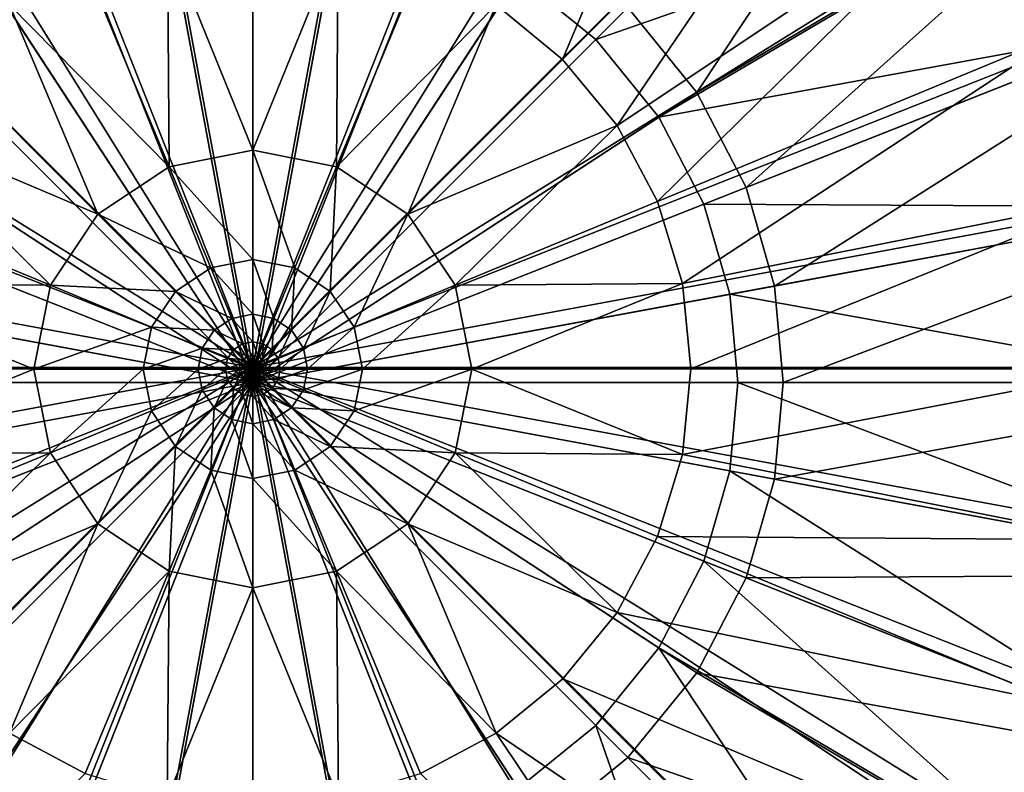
# Model space of a CAD drawing. Header units: metres. Extents: x -904 to 0, y -908 to 0.
# Tile 16 of 136: x -465 to -410, y -792 to -750. Entities that reach past the tile are written whole.
import ezdxf

# ---------------------------------------------------------------- set-up
doc = ezdxf.new("R2010")
doc.units = ezdxf.units.M

msp = doc.modelspace()

# ---------------------------------------------------------------- linework, layer by layer
at = {"layer": 'top0123416'}
for points in [[(-410.282898, -728.308838, 111.452499), (-431.034943, -749.060913, 115.948647), (-427.183472, -753.802185, 115.948647)], [(-401.88205, -738.899902, 111.452499), (-410.282898, -728.308838, 111.452499), (-427.183472, -753.802185, 115.948647)], [(-413.81839, -731.84436, 109.382034), (-432.826294, -750.852295, 113.182106), (-437.162506, -747.329834, 113.182106)], [(-413.81839, -731.84436, 109.382034), (-406.130859, -741.535583, 109.382034), (-432.826294, -750.852295, 113.182106)], [(-401.88205, -738.899902, 111.452499), (-427.183472, -753.802185, 115.948647), (-424.431946, -759.113342, 115.948647)], [(-397.144501, -748.311035, 111.452507), (-401.88205, -738.899902, 111.452499), (-424.431946, -759.113342, 115.948647)], [(-452.002167, -740.375977, 115.948647), (-457.397736, -740.871033, 115.948647), (-452.002167, -770.028137, 117.452507)], [(-446.606567, -740.871033, 115.948647), (-452.002167, -740.375977, 115.948647), (-452.002167, -770.028137, 117.452507)], [(-457.397736, -740.871033, 115.948647), (-462.916931, -742.457947, 115.948647), (-452.002167, -770.028137, 117.452507)], [(-441.087372, -742.457947, 115.948647), (-446.606567, -740.871033, 115.948647), (-452.002167, -770.028137, 117.452507)], [(-406.130859, -741.535583, 109.382034), (-429.303864, -755.188477, 113.182106), (-432.826294, -750.852295, 113.182106)], [(-406.130859, -741.535583, 109.382034), (-401.793427, -750.151428, 109.382034), (-429.303864, -755.188477, 113.182106)], [(-462.916931, -742.457947, 115.948647), (-468.228088, -745.209412, 115.948647), (-452.002167, -770.028137, 117.452507)], [(-435.776215, -745.209412, 115.948647), (-441.087372, -742.457947, 115.948647), (-452.002167, -770.028137, 117.452507)], [(-456.936768, -743.362122, 113.182106), (-452.002167, -742.909363, 113.182106), (-452.002167, -770.028137, 114.452507)], [(-452.002167, -742.909363, 113.182106), (-447.067535, -743.362122, 113.182106), (-452.002167, -770.028137, 114.452507)], [(-461.984436, -744.813416, 113.182106), (-456.936768, -743.362122, 113.182106), (-452.002167, -770.028137, 114.452507)], [(-447.067535, -743.362122, 113.182106), (-442.019897, -744.813416, 113.182106), (-452.002167, -770.028137, 114.452507)], [(-468.228088, -745.209412, 115.948647), (-472.96936, -749.060913, 115.948647), (-452.002167, -770.028137, 117.452507)], [(-466.841797, -747.329834, 113.182106), (-461.984436, -744.813416, 113.182106), (-452.002167, -770.028137, 114.452507)], [(-442.019897, -744.813416, 113.182106), (-437.162506, -747.329834, 113.182106), (-452.002167, -770.028137, 114.452507)], [(-431.034943, -749.060913, 115.948647), (-435.776215, -745.209412, 115.948647), (-452.002167, -770.028137, 117.452507)], [(-471.178009, -750.852295, 113.182106), (-466.841797, -747.329834, 113.182106), (-452.002167, -770.028137, 114.452507)], [(-437.162506, -747.329834, 113.182106), (-432.826294, -750.852295, 113.182106), (-452.002167, -770.028137, 114.452507)], [(-397.144501, -748.311035, 111.452507), (-424.431946, -759.113342, 115.948647), (-422.845062, -764.632568, 115.948647)], [(-393.987244, -759.291992, 111.452507), (-397.144501, -748.311035, 111.452507), (-422.845062, -764.632568, 115.948647)], [(-472.96936, -749.060913, 115.948647), (-476.820862, -753.802185, 115.948647), (-452.002167, -770.028137, 117.452507)], [(-427.183472, -753.802185, 115.948647), (-431.034943, -749.060913, 115.948647), (-452.002167, -770.028137, 117.452507)], [(-401.793427, -750.151428, 109.382034), (-426.787445, -760.045837, 113.182106), (-429.303864, -755.188477, 113.182106)], [(-401.793427, -750.151428, 109.382034), (-398.903717, -760.201782, 109.382042), (-426.787445, -760.045837, 113.182106)], [(-474.700439, -755.188477, 113.182106), (-471.178009, -750.852295, 113.182106), (-452.002167, -770.028137, 114.452507)], [(-432.826294, -750.852295, 113.182106), (-429.303864, -755.188477, 113.182106), (-452.002167, -770.028137, 114.452507)], [(-476.820862, -753.802185, 115.948647), (-479.572357, -759.113342, 115.948647), (-452.002167, -770.028137, 117.452507)], [(-424.431946, -759.113342, 115.948647), (-427.183472, -753.802185, 115.948647), (-452.002167, -770.028137, 117.452507)], [(-477.216858, -760.045837, 113.182106), (-474.700439, -755.188477, 113.182106), (-452.002167, -770.028137, 114.452507)], [(-429.303864, -755.188477, 113.182106), (-426.787445, -760.045837, 113.182106), (-452.002167, -770.028137, 114.452507)], [(-479.572357, -759.113342, 115.948647), (-481.159241, -764.632568, 115.948647), (-452.002167, -770.028137, 117.452507)], [(-422.845062, -764.632568, 115.948647), (-424.431946, -759.113342, 115.948647), (-452.002167, -770.028137, 117.452507)], [(-393.987244, -759.291992, 111.452507), (-422.845062, -764.632568, 115.948647), (-422.350037, -770.028137, 115.948647)], [(-393.002197, -770.028137, 111.452507), (-393.987244, -759.291992, 111.452507), (-422.350037, -770.028137, 115.948647)], [(-478.668182, -765.093506, 113.182106), (-477.216858, -760.045837, 113.182106), (-452.002167, -770.028137, 114.452507)], [(-426.787445, -760.045837, 113.182106), (-425.336121, -765.093506, 113.182106), (-452.002167, -770.028137, 114.452507)], [(-398.903717, -760.201782, 109.382042), (-425.336121, -765.093506, 113.182106), (-426.787445, -760.045837, 113.182106)], [(-398.903717, -760.201782, 109.382042), (-398.002167, -770.028137, 109.382042), (-425.336121, -765.093506, 113.182106)], [(-481.159241, -764.632568, 115.948647), (-481.654266, -770.028137, 115.948647), (-452.002167, -770.028137, 117.452507)], [(-422.350037, -770.028137, 115.948647), (-422.845062, -764.632568, 115.948647), (-452.002167, -770.028137, 117.452507)], [(-479.120911, -770.028137, 113.182106), (-478.668182, -765.093506, 113.182106), (-452.002167, -770.028137, 114.452507)], [(-425.336121, -765.093506, 113.182106), (-424.883392, -770.028137, 113.182106), (-452.002167, -770.028137, 114.452507)], [(-398.002167, -770.028137, 109.382042), (-424.883392, -770.028137, 113.182106), (-425.336121, -765.093506, 113.182106)], [(-479.572357, -780.942932, 115.948647), (-452.002167, -770.028137, 117.452507), (-481.654266, -770.028137, 115.948647)], [(-479.572357, -780.942932, 115.948647), (-476.820862, -786.254089, 115.948647), (-452.002167, -770.028137, 117.452507)], [(-478.668182, -774.962769, 113.182106), (-479.120911, -770.028137, 113.182106), (-452.002167, -770.028137, 114.452507)], [(-477.216858, -780.010376, 113.182106), (-478.668182, -774.962769, 113.182106), (-452.002167, -770.028137, 114.452507)], [(-474.700439, -784.867798, 113.182106), (-477.216858, -780.010376, 113.182106), (-452.002167, -770.028137, 114.452507)], [(-476.820862, -786.254089, 115.948647), (-472.96936, -790.995361, 115.948647), (-452.002167, -770.028137, 117.452507)], [(-471.178009, -789.203979, 113.182106), (-474.700439, -784.867798, 113.182106), (-452.002167, -770.028137, 114.452507)], [(-472.96936, -790.995361, 115.948647), (-468.228088, -794.846802, 115.948647), (-452.002167, -770.028137, 117.452507)], [(-466.841797, -792.72644, 113.182106), (-471.178009, -789.203979, 113.182106), (-452.002167, -770.028137, 114.452507)], [(-468.228088, -794.846802, 115.948647), (-462.916931, -797.598328, 115.948647), (-452.002167, -770.028137, 117.452507)], [(-461.984436, -795.242859, 113.182106), (-466.841797, -792.72644, 113.182106), (-452.002167, -770.028137, 114.452507)], [(-462.916931, -797.598328, 115.948647), (-457.397736, -799.185242, 115.948647), (-452.002167, -770.028137, 117.452507)], [(-456.936768, -796.694153, 113.182106), (-461.984436, -795.242859, 113.182106), (-452.002167, -770.028137, 114.452507)], [(-457.397736, -799.185242, 115.948647), (-452.002167, -799.680237, 115.948647), (-452.002167, -770.028137, 117.452507)], [(-452.002167, -797.146912, 113.182106), (-456.936768, -796.694153, 113.182106), (-452.002167, -770.028137, 114.452507)], [(-422.845062, -775.423706, 115.948647), (-422.350037, -770.028137, 115.948647), (-452.002167, -770.028137, 117.452507)], [(-452.002167, -799.680237, 115.948647), (-446.606567, -799.185242, 115.948647), (-452.002167, -770.028137, 117.452507)], [(-446.606567, -799.185242, 115.948647), (-441.087372, -797.598328, 115.948647), (-452.002167, -770.028137, 117.452507)], [(-441.087372, -797.598328, 115.948647), (-435.776215, -794.846802, 115.948647), (-452.002167, -770.028137, 117.452507)], [(-435.776215, -794.846802, 115.948647), (-431.034943, -790.995361, 115.948647), (-452.002167, -770.028137, 117.452507)], [(-431.034943, -790.995361, 115.948647), (-427.183472, -786.254089, 115.948647), (-452.002167, -770.028137, 117.452507)], [(-427.183472, -786.254089, 115.948647), (-424.431946, -780.942932, 115.948647), (-452.002167, -770.028137, 117.452507)], [(-452.002167, -770.028137, 117.452507), (-424.431946, -780.942932, 115.948647), (-422.845062, -775.423706, 115.948647)], [(-424.883392, -770.028137, 113.182106), (-425.336121, -774.962769, 113.182106), (-452.002167, -770.028137, 114.452507)], [(-425.336121, -774.962769, 113.182106), (-426.787445, -780.010376, 113.182106), (-452.002167, -770.028137, 114.452507)], [(-426.787445, -780.010376, 113.182106), (-429.303864, -784.867798, 113.182106), (-452.002167, -770.028137, 114.452507)], [(-429.303864, -784.867798, 113.182106), (-432.826294, -789.203979, 113.182106), (-452.002167, -770.028137, 114.452507)], [(-432.826294, -789.203979, 113.182106), (-437.162506, -792.72644, 113.182106), (-452.002167, -770.028137, 114.452507)], [(-437.162506, -792.72644, 113.182106), (-442.019897, -795.242859, 113.182106), (-452.002167, -770.028137, 114.452507)], [(-442.019897, -795.242859, 113.182106), (-447.067535, -796.694153, 113.182106), (-452.002167, -770.028137, 114.452507)], [(-447.067535, -796.694153, 113.182106), (-452.002167, -797.146912, 113.182106), (-452.002167, -770.028137, 114.452507)], [(-398.903717, -779.854431, 109.382042), (-425.336121, -774.962769, 113.182106), (-424.883392, -770.028137, 113.182106)], [(-398.002167, -770.028137, 109.382042), (-398.903717, -779.854431, 109.382042), (-424.883392, -770.028137, 113.182106)], [(-393.987244, -780.764282, 111.452507), (-393.002197, -770.028137, 111.452507), (-422.845062, -775.423706, 115.948647)], [(-393.002197, -770.028137, 111.452507), (-422.350037, -770.028137, 115.948647), (-422.845062, -775.423706, 115.948647)], [(-401.793427, -789.904785, 109.382042), (-426.787445, -780.010376, 113.182106), (-425.336121, -774.962769, 113.182106)], [(-398.903717, -779.854431, 109.382042), (-401.793427, -789.904785, 109.382042), (-425.336121, -774.962769, 113.182106)], [(-424.431946, -780.942932, 115.948647), (-393.987244, -780.764282, 111.452507), (-422.845062, -775.423706, 115.948647)], [(-406.130859, -798.52063, 109.382042), (-429.303864, -784.867798, 113.182106), (-426.787445, -780.010376, 113.182106)], [(-401.793427, -789.904785, 109.382042), (-406.130859, -798.52063, 109.382042), (-426.787445, -780.010376, 113.182106)], [(-427.183472, -786.254089, 115.948647), (-397.144501, -791.745239, 111.452507), (-424.431946, -780.942932, 115.948647)], [(-397.144501, -791.745239, 111.452507), (-393.987244, -780.764282, 111.452507), (-424.431946, -780.942932, 115.948647)], [(-413.81839, -808.211914, 109.382042), (-432.826294, -789.203979, 113.182106), (-429.303864, -784.867798, 113.182106)], [(-406.130859, -798.52063, 109.382042), (-413.81839, -808.211914, 109.382042), (-429.303864, -784.867798, 113.182106)], [(-431.034943, -790.995361, 115.948647), (-401.88205, -801.156372, 111.452507), (-427.183472, -786.254089, 115.948647)], [(-401.88205, -801.156372, 111.452507), (-397.144501, -791.745239, 111.452507), (-427.183472, -786.254089, 115.948647)], [(-423.509644, -815.899414, 109.382042), (-437.162506, -792.72644, 113.182106), (-432.826294, -789.203979, 113.182106)], [(-413.81839, -808.211914, 109.382042), (-423.509644, -815.899414, 109.382042), (-432.826294, -789.203979, 113.182106)], [(-435.776215, -794.846802, 115.948647), (-410.282898, -811.747375, 111.452507), (-431.034943, -790.995361, 115.948647)], [(-410.282898, -811.747375, 111.452507), (-401.88205, -801.156372, 111.452507), (-431.034943, -790.995361, 115.948647)]]:
    msp.add_3dface(points, dxfattribs=at)
at = {"layer": 'top0123458'}
for points in [[(-461.062958, -720.249146, 91.044128), (-452.00235, -719.418091, 91.065895), (-452.00235, -769.192566, 89.738754)], [(-452.00235, -719.418091, 91.065895), (-442.941711, -720.249146, 91.044128), (-452.00235, -769.192566, 89.738754)], [(-470.33017, -722.91272, 90.97438), (-461.062958, -720.249146, 91.044128), (-452.00235, -769.192566, 89.738754)], [(-442.941711, -720.249146, 91.044128), (-433.6745, -722.91272, 90.97438), (-452.00235, -769.192566, 89.738754)], [(-478.276703, -726.912109, 90.869652), (-470.33017, -722.91272, 90.97438), (-452.00235, -769.192566, 89.738754)], [(-433.6745, -722.91272, 90.97438), (-425.727966, -726.912109, 90.869652), (-452.00235, -769.192566, 89.738754)], [(-487.210724, -733.996887, 90.684135), (-478.276703, -726.912109, 90.869652), (-452.00235, -769.192566, 89.738754)], [(-425.727966, -726.912109, 90.869652), (-416.793945, -733.996887, 90.684135), (-452.00235, -769.192566, 89.738754)], [(-434.685394, -751.955688, 93.202827), (-424.792267, -728.549927, 93.827415), (-438.398865, -748.910217, 93.282578)], [(-417.367554, -734.639343, 93.667953), (-424.792267, -728.549927, 93.827415), (-434.685394, -751.955688, 93.202827)], [(-494.297943, -742.927856, 90.450272), (-487.210724, -733.996887, 90.684135), (-452.00235, -769.192566, 89.738754)], [(-416.793945, -733.996887, 90.684135), (-409.706726, -742.927856, 90.450272), (-452.00235, -769.192566, 89.738754)], [(-431.641083, -755.662231, 93.105766), (-417.367554, -734.639343, 93.667953), (-434.685394, -751.955688, 93.202827)], [(-411.273987, -742.059875, 93.47364), (-417.367554, -734.639343, 93.667953), (-431.641083, -755.662231, 93.105766)], [(-398.936859, -736.531311, 101.402817), (-411.273987, -742.059875, 93.47364), (-406.745789, -750.526245, 93.251945)], [(-429.375732, -759.89624, 92.994896), (-411.273987, -742.059875, 93.47364), (-431.641083, -755.662231, 93.105766)], [(-406.745789, -750.526245, 93.251945), (-411.273987, -742.059875, 93.47364), (-429.375732, -759.89624, 92.994896)], [(-498.298676, -750.871643, 90.242249), (-494.297943, -742.927856, 90.450272), (-452.00235, -769.192566, 89.738754)], [(-409.706726, -742.927856, 90.450272), (-405.705994, -750.871643, 90.242249), (-452.00235, -769.192566, 89.738754)], [(-452.00235, -744.786621, 93.390556), (-456.778076, -745.256531, 93.37825), (-452.00235, -757.029541, 93.064125)], [(-447.226624, -745.256531, 93.37825), (-452.00235, -744.786621, 93.390556), (-452.00235, -757.029541, 93.064125)], [(-456.685516, -757.960144, 93.039757), (-456.778076, -745.256531, 93.37825), (-461.369202, -746.647827, 93.34182)], [(-456.778076, -745.256531, 93.37825), (-456.685516, -757.960144, 93.039757), (-452.00235, -757.029541, 93.064125)], [(-447.226624, -745.256531, 93.37825), (-452.00235, -757.029541, 93.064125), (-447.319183, -757.960144, 93.039757)], [(-442.635468, -746.647827, 93.34182), (-447.226624, -745.256531, 93.37825), (-447.319183, -757.960144, 93.039757)], [(-465.605835, -748.910217, 93.282578), (-456.685516, -757.960144, 93.039757), (-461.369202, -746.647827, 93.34182)], [(-442.635468, -746.647827, 93.34182), (-447.319183, -757.960144, 93.039757), (-438.398865, -748.910217, 93.282578)], [(-469.319305, -751.955688, 93.202827), (-460.660309, -760.613892, 92.970261), (-465.605835, -748.910217, 93.282578)], [(-460.660309, -760.613892, 92.970261), (-456.685516, -757.960144, 93.039757), (-465.605835, -748.910217, 93.282578)], [(-447.319183, -757.960144, 93.039757), (-443.34436, -760.613892, 92.970261), (-438.398865, -748.910217, 93.282578)], [(-438.398865, -748.910217, 93.282578), (-443.34436, -760.613892, 92.970261), (-434.685394, -751.955688, 93.202827)], [(-427.98053, -764.490784, 92.874588), (-406.745789, -750.526245, 93.251945), (-429.375732, -759.89624, 92.994896)], [(-403.95694, -759.713074, 93.011375), (-406.745789, -750.526245, 93.251945), (-427.98053, -764.490784, 92.874588)], [(-500.963196, -760.135681, 89.999664), (-498.298676, -750.871643, 90.242249), (-452.00235, -769.192566, 89.738754)], [(-405.705994, -750.871643, 90.242249), (-403.041473, -760.135681, 89.999664), (-452.00235, -769.192566, 89.738754)], [(-469.319305, -751.955688, 93.202827), (-472.363586, -755.662231, 93.105766), (-460.660309, -760.613892, 92.970261)], [(-434.685394, -751.955688, 93.202827), (-443.34436, -760.613892, 92.970261), (-431.641083, -755.662231, 93.105766)], [(-463.314972, -764.583923, 92.866302), (-472.363586, -755.662231, 93.105766), (-474.628937, -759.89624, 92.994896)], [(-472.363586, -755.662231, 93.105766), (-463.314972, -764.583923, 92.866302), (-460.660309, -760.613892, 92.970261)], [(-443.34436, -760.613892, 92.970261), (-440.689697, -764.583923, 92.866302), (-431.641083, -755.662231, 93.105766)], [(-431.641083, -755.662231, 93.105766), (-440.689697, -764.583923, 92.866302), (-429.375732, -759.89624, 92.994896)], [(-452.00235, -757.029541, 93.064125), (-456.685516, -757.960144, 93.039757), (-452.00235, -763.151062, 92.900902)], [(-449.661041, -763.616272, 92.888725), (-452.00235, -757.029541, 93.064125), (-452.00235, -763.151062, 92.900902)], [(-447.319183, -757.960144, 93.039757), (-452.00235, -757.029541, 93.064125), (-449.661041, -763.616272, 92.888725)], [(-456.685516, -757.960144, 93.039757), (-460.660309, -760.613892, 92.970261), (-454.343658, -763.616272, 92.888725)], [(-456.685516, -757.960144, 93.039757), (-454.343658, -763.616272, 92.888725), (-452.00235, -763.151062, 92.900902)], [(-447.319183, -757.960144, 93.039757), (-449.661041, -763.616272, 92.888725), (-447.673859, -764.942993, 92.853981)], [(-443.34436, -760.613892, 92.970261), (-447.319183, -757.960144, 93.039757), (-447.673859, -764.942993, 92.853981)], [(-476.024139, -764.490784, 92.874588), (-463.314972, -764.583923, 92.866302), (-474.628937, -759.89624, 92.994896)], [(-440.689697, -764.583923, 92.866302), (-427.98053, -764.490784, 92.874588), (-429.375732, -759.89624, 92.994896)], [(-427.509125, -769.269226, 92.749458), (-403.95694, -759.713074, 93.011375), (-427.98053, -764.490784, 92.874588)], [(-403.014679, -769.267273, 92.761192), (-403.95694, -759.713074, 93.011375), (-427.509125, -769.269226, 92.749458)], [(-501.794525, -769.193176, 89.762482), (-500.963196, -760.135681, 89.999664), (-452.00235, -769.192566, 89.738754)], [(-460.660309, -760.613892, 92.970261), (-463.314972, -764.583923, 92.866302), (-456.330811, -764.942993, 92.853981)], [(-454.343658, -763.616272, 92.888725), (-460.660309, -760.613892, 92.970261), (-456.330811, -764.942993, 92.853981)], [(-403.041473, -760.135681, 89.999664), (-402.210175, -769.193176, 89.762482), (-452.00235, -769.192566, 89.738754)], [(-443.34436, -760.613892, 92.970261), (-447.673859, -764.942993, 92.853981), (-446.34668, -766.927795, 92.80201)], [(-440.689697, -764.583923, 92.866302), (-443.34436, -760.613892, 92.970261), (-446.34668, -766.927795, 92.80201)], [(-452.00235, -763.151062, 92.900902), (-454.343658, -763.616272, 92.888725), (-452.00235, -766.211792, 92.819298)], [(-450.83197, -766.444336, 92.81321), (-449.661041, -763.616272, 92.888725), (-452.00235, -763.151062, 92.900902)], [(-452.00235, -763.151062, 92.900902), (-452.00235, -766.211792, 92.819298), (-450.83197, -766.444336, 92.81321)], [(-453.172729, -766.444336, 92.81321), (-454.343658, -763.616272, 92.888725), (-456.330811, -764.942993, 92.853981)], [(-454.343658, -763.616272, 92.888725), (-453.172729, -766.444336, 92.81321), (-452.00235, -766.211792, 92.819298)], [(-449.838593, -767.107544, 92.795837), (-449.661041, -763.616272, 92.888725), (-450.83197, -766.444336, 92.81321)], [(-449.661041, -763.616272, 92.888725), (-449.838593, -767.107544, 92.795837), (-447.673859, -764.942993, 92.853981)], [(-476.495544, -769.269226, 92.749458), (-464.24823, -769.270142, 92.743591), (-476.024139, -764.490784, 92.874588)], [(-464.24823, -769.270142, 92.743591), (-463.314972, -764.583923, 92.866302), (-476.024139, -764.490784, 92.874588)], [(-427.98053, -764.490784, 92.874588), (-440.689697, -764.583923, 92.866302), (-439.756439, -769.270142, 92.743591)], [(-427.509125, -769.269226, 92.749458), (-427.98053, -764.490784, 92.874588), (-439.756439, -769.270142, 92.743591)], [(-463.314972, -764.583923, 92.866302), (-464.24823, -769.270142, 92.743591), (-457.65799, -766.927795, 92.80201)], [(-463.314972, -764.583923, 92.866302), (-457.65799, -766.927795, 92.80201), (-456.330811, -764.942993, 92.853981)], [(-456.330811, -764.942993, 92.853981), (-457.65799, -766.927795, 92.80201), (-454.166077, -767.107544, 92.795837)], [(-453.172729, -766.444336, 92.81321), (-456.330811, -764.942993, 92.853981), (-454.166077, -767.107544, 92.795837)], [(-447.673859, -764.942993, 92.853981), (-449.838593, -767.107544, 92.795837), (-449.175171, -768.099731, 92.769859)], [(-447.673859, -764.942993, 92.853981), (-449.175171, -768.099731, 92.769859), (-446.34668, -766.927795, 92.80201)], [(-440.689697, -764.583923, 92.866302), (-446.34668, -766.927795, 92.80201), (-445.880096, -769.27063, 92.740662)], [(-439.756439, -769.270142, 92.743591), (-440.689697, -764.583923, 92.866302), (-445.880096, -769.27063, 92.740662)], [(-452.58725, -767.858398, 92.775452), (-453.172729, -766.444336, 92.81321), (-454.166077, -767.107544, 92.795837)], [(-452.00235, -766.211792, 92.819298), (-453.172729, -766.444336, 92.81321), (-452.00235, -767.742188, 92.778496)], [(-453.172729, -766.444336, 92.81321), (-452.58725, -767.858398, 92.775452), (-452.00235, -767.742188, 92.778496)], [(-452.00235, -766.211792, 92.819298), (-451.417419, -767.858398, 92.775452), (-450.83197, -766.444336, 92.81321)], [(-452.00235, -766.211792, 92.819298), (-452.00235, -767.742188, 92.778496), (-451.417419, -767.858398, 92.775452)], [(-450.83197, -766.444336, 92.81321), (-451.417419, -767.858398, 92.775452), (-450.92099, -768.189819, 92.766769)], [(-450.92099, -768.189819, 92.766769), (-449.838593, -767.107544, 92.795837), (-450.83197, -766.444336, 92.81321)], [(-464.24823, -769.270142, 92.743591), (-458.124573, -769.27063, 92.740662), (-457.65799, -766.927795, 92.80201)], [(-458.124573, -769.27063, 92.740662), (-454.829498, -768.099731, 92.769859), (-457.65799, -766.927795, 92.80201)], [(-457.65799, -766.927795, 92.80201), (-454.829498, -768.099731, 92.769859), (-454.166077, -767.107544, 92.795837)], [(-454.829498, -768.099731, 92.769859), (-453.08371, -768.189819, 92.766769), (-454.166077, -767.107544, 92.795837)], [(-454.166077, -767.107544, 92.795837), (-453.08371, -768.189819, 92.766769), (-452.58725, -767.858398, 92.775452)], [(-450.589417, -768.685669, 92.753784), (-449.838593, -767.107544, 92.795837), (-450.92099, -768.189819, 92.766769)], [(-449.838593, -767.107544, 92.795837), (-450.589417, -768.685669, 92.753784), (-449.175171, -768.099731, 92.769859)], [(-446.34668, -766.927795, 92.80201), (-449.175171, -768.099731, 92.769859), (-448.941956, -769.270874, 92.739189)], [(-445.880096, -769.27063, 92.740662), (-446.34668, -766.927795, 92.80201), (-448.941956, -769.270874, 92.739189)], [(-452.00235, -767.742188, 92.778496), (-452.58725, -767.858398, 92.775452), (-452.00235, -768.507385, 92.758087)], [(-452.00235, -767.742188, 92.778496), (-451.710144, -768.56543, 92.756569), (-451.417419, -767.858398, 92.775452)], [(-452.00235, -767.742188, 92.778496), (-452.00235, -768.507385, 92.758087), (-451.710144, -768.56543, 92.756569)], [(-458.124573, -769.27063, 92.740662), (-455.062744, -769.270874, 92.739189), (-454.829498, -768.099731, 92.769859)], [(-455.062744, -769.270874, 92.739189), (-453.415253, -768.685669, 92.753784), (-454.829498, -768.099731, 92.769859)], [(-454.829498, -768.099731, 92.769859), (-453.415253, -768.685669, 92.753784), (-453.08371, -768.189819, 92.766769)], [(-453.415253, -768.685669, 92.753784), (-452.542511, -768.730957, 92.752235), (-453.08371, -768.189819, 92.766769)], [(-453.08371, -768.189819, 92.766769), (-452.294525, -768.56543, 92.756569), (-452.58725, -767.858398, 92.775452)], [(-453.08371, -768.189819, 92.766769), (-452.542511, -768.730957, 92.752235), (-452.294525, -768.56543, 92.756569)], [(-452.58725, -767.858398, 92.775452), (-452.294525, -768.56543, 92.756569), (-452.00235, -768.507385, 92.758087)], [(-451.417419, -767.858398, 92.775452), (-451.710144, -768.56543, 92.756569), (-451.462158, -768.730957, 92.752235)], [(-451.417419, -767.858398, 92.775452), (-451.462158, -768.730957, 92.752235), (-450.92099, -768.189819, 92.766769)], [(-450.92099, -768.189819, 92.766769), (-451.462158, -768.730957, 92.752235), (-451.296539, -768.978699, 92.74575)], [(-451.296539, -768.978699, 92.74575), (-450.589417, -768.685669, 92.753784), (-450.92099, -768.189819, 92.766769)], [(-449.175171, -768.099731, 92.769859), (-450.589417, -768.685669, 92.753784), (-450.47287, -769.270996, 92.738457)], [(-449.175171, -768.099731, 92.769859), (-450.47287, -769.270996, 92.738457), (-448.941956, -769.270874, 92.739189)], [(-455.062744, -769.270874, 92.739189), (-453.53183, -769.270996, 92.738457), (-453.415253, -768.685669, 92.753784)], [(-453.53183, -769.270996, 92.738457), (-452.70813, -768.978699, 92.74575), (-453.415253, -768.685669, 92.753784)], [(-453.415253, -768.685669, 92.753784), (-452.70813, -768.978699, 92.74575), (-452.542511, -768.730957, 92.752235)], [(-452.70813, -768.978699, 92.74575), (-452.271912, -769.001526, 92.744965), (-452.542511, -768.730957, 92.752235)], [(-452.542511, -768.730957, 92.752235), (-452.148163, -768.918945, 92.747131), (-452.294525, -768.56543, 92.756569)], [(-452.542511, -768.730957, 92.752235), (-452.271912, -769.001526, 92.744965), (-452.148163, -768.918945, 92.747131)], [(-452.00235, -768.507385, 92.758087), (-452.294525, -768.56543, 92.756569), (-452.00235, -768.889954, 92.747887)], [(-452.294525, -768.56543, 92.756569), (-452.148163, -768.918945, 92.747131), (-452.00235, -768.889954, 92.747887)], [(-452.00235, -768.889954, 92.747887), (-452.148163, -768.918945, 92.747131), (-452.00235, -769.081238, 92.74279)], [(-452.00235, -768.507385, 92.758087), (-451.856506, -768.918945, 92.747131), (-451.710144, -768.56543, 92.756569)], [(-452.00235, -768.507385, 92.758087), (-452.00235, -768.889954, 92.747887), (-451.856506, -768.918945, 92.747131)], [(-452.00235, -768.889954, 92.747887), (-451.929718, -769.095703, 92.742409), (-451.856506, -768.918945, 92.747131)], [(-452.00235, -768.889954, 92.747887), (-452.00235, -769.081238, 92.74279), (-451.929718, -769.095703, 92.742409)], [(-451.710144, -768.56543, 92.756569), (-451.856506, -768.918945, 92.747131), (-451.732758, -769.001526, 92.744965)], [(-451.710144, -768.56543, 92.756569), (-451.732758, -769.001526, 92.744965), (-451.462158, -768.730957, 92.752235)], [(-451.462158, -768.730957, 92.752235), (-451.732758, -769.001526, 92.744965), (-451.650085, -769.125183, 92.74173)], [(-451.462158, -768.730957, 92.752235), (-451.650085, -769.125183, 92.74173), (-451.296539, -768.978699, 92.74575)], [(-451.238312, -769.271057, 92.738091), (-450.589417, -768.685669, 92.753784), (-451.296539, -768.978699, 92.74575)], [(-450.589417, -768.685669, 92.753784), (-451.238312, -769.271057, 92.738091), (-450.47287, -769.270996, 92.738457)], [(-500.963196, -778.250732, 89.525307), (-501.794525, -769.193176, 89.762482), (-452.00235, -769.192566, 89.738754)], [(-498.298676, -787.514771, 89.282715), (-500.963196, -778.250732, 89.525307), (-452.00235, -769.192566, 89.738754)], [(-494.297943, -795.458557, 89.074699), (-498.298676, -787.514771, 89.282715), (-452.00235, -769.192566, 89.738754)], [(-487.210724, -804.389526, 88.840836), (-494.297943, -795.458557, 89.074699), (-452.00235, -769.192566, 89.738754)], [(-478.276703, -811.474304, 88.655312), (-487.210724, -804.389526, 88.840836), (-452.00235, -769.192566, 89.738754)], [(-470.33017, -815.473694, 88.550591), (-478.276703, -811.474304, 88.655312), (-452.00235, -769.192566, 89.738754)], [(-476.495544, -769.269226, 92.749458), (-476.025024, -774.047668, 92.624329), (-464.24823, -769.270142, 92.743591)], [(-476.025024, -774.047668, 92.624329), (-463.315826, -773.956543, 92.620872), (-464.24823, -769.270142, 92.743591)], [(-461.062958, -818.137268, 88.480843), (-470.33017, -815.473694, 88.550591), (-452.00235, -769.192566, 89.738754)], [(-464.24823, -769.270142, 92.743591), (-463.315826, -773.956543, 92.620872), (-458.124573, -769.27063, 92.740662)], [(-463.315826, -773.956543, 92.620872), (-457.658417, -771.613525, 92.679306), (-458.124573, -769.27063, 92.740662)], [(-452.00235, -818.968323, 88.459076), (-461.062958, -818.137268, 88.480843), (-452.00235, -769.192566, 89.738754)], [(-458.124573, -769.27063, 92.740662), (-457.658417, -771.613525, 92.679306), (-455.062744, -769.270874, 92.739189)], [(-457.658417, -771.613525, 92.679306), (-454.829712, -770.442078, 92.708527), (-455.062744, -769.270874, 92.739189)], [(-454.829712, -770.442078, 92.708527), (-453.53183, -769.270996, 92.738457), (-455.062744, -769.270874, 92.739189)], [(-454.829712, -770.442078, 92.708527), (-453.415375, -769.856323, 92.723129), (-453.53183, -769.270996, 92.738457)], [(-453.53183, -769.270996, 92.738457), (-452.766357, -769.271057, 92.738091), (-452.70813, -768.978699, 92.74575)], [(-453.415375, -769.856323, 92.723129), (-452.766357, -769.271057, 92.738091), (-453.53183, -769.270996, 92.738457)], [(-452.766357, -769.271057, 92.738091), (-453.415375, -769.856323, 92.723129), (-452.708191, -769.563416, 92.730438)], [(-452.766357, -769.271057, 92.738091), (-452.354584, -769.125183, 92.74173), (-452.70813, -768.978699, 92.74575)], [(-452.354584, -769.125183, 92.74173), (-452.766357, -769.271057, 92.738091), (-452.383636, -769.271057, 92.737907)], [(-452.383636, -769.271057, 92.737907), (-452.766357, -769.271057, 92.738091), (-452.708191, -769.563416, 92.730438)], [(-452.354614, -769.416992, 92.734085), (-452.383636, -769.271057, 92.737907), (-452.708191, -769.563416, 92.730438)], [(-452.542603, -769.811157, 92.723946), (-452.354614, -769.416992, 92.734085), (-452.708191, -769.563416, 92.730438)], [(-452.70813, -768.978699, 92.74575), (-452.354584, -769.125183, 92.74173), (-452.271912, -769.001526, 92.744965)], [(-452.542603, -769.811157, 92.723946), (-452.271973, -769.540649, 92.73085), (-452.354614, -769.416992, 92.734085)], [(-452.177795, -769.198425, 92.739723), (-452.354584, -769.125183, 92.74173), (-452.383636, -769.271057, 92.737907)], [(-452.177795, -769.198425, 92.739723), (-452.383636, -769.271057, 92.737907), (-452.192261, -769.271118, 92.737816)], [(-452.192261, -769.271118, 92.737816), (-452.383636, -769.271057, 92.737907), (-452.354614, -769.416992, 92.734085)], [(-452.177826, -769.343811, 92.735916), (-452.192261, -769.271118, 92.737816), (-452.354614, -769.416992, 92.734085)], [(-452.271973, -769.540649, 92.73085), (-452.177826, -769.343811, 92.735916), (-452.354614, -769.416992, 92.734085)], [(-452.354584, -769.125183, 92.74173), (-452.136627, -769.136841, 92.741333), (-452.271912, -769.001526, 92.744965)], [(-452.136627, -769.136841, 92.741333), (-452.354584, -769.125183, 92.74173), (-452.177795, -769.198425, 92.739723)], [(-452.271973, -769.540649, 92.73085), (-452.136658, -769.405334, 92.734299), (-452.177826, -769.343811, 92.735916)], [(-452.148224, -769.623291, 92.728683), (-452.136658, -769.405334, 92.734299), (-452.271973, -769.540649, 92.73085)], [(-452.271912, -769.001526, 92.744965), (-452.074982, -769.095703, 92.742409), (-452.148163, -768.918945, 92.747131)], [(-452.271912, -769.001526, 92.744965), (-452.136627, -769.136841, 92.741333), (-452.074982, -769.095703, 92.742409)], [(-452.06897, -769.204468, 92.739517), (-452.177795, -769.198425, 92.739723), (-452.192261, -769.271118, 92.737816)], [(-452.06897, -769.204468, 92.739517), (-452.192261, -769.271118, 92.737816), (-452.177826, -769.343811, 92.735916)], [(-452.136658, -769.405334, 92.734299), (-452.06897, -769.204468, 92.739517), (-452.177826, -769.343811, 92.735916)], [(-452.06897, -769.204468, 92.739517), (-452.136627, -769.136841, 92.741333), (-452.177795, -769.198425, 92.739723)], [(-452.148224, -769.623291, 92.728683), (-452.075012, -769.446533, 92.733223), (-452.136658, -769.405334, 92.734299)], [(-452.148224, -769.623291, 92.728683), (-452.00235, -769.652283, 92.727928), (-452.075012, -769.446533, 92.733223)], [(-452.148163, -768.918945, 92.747131), (-452.074982, -769.095703, 92.742409), (-452.00235, -769.081238, 92.74279)], [(-452.075012, -769.446533, 92.733223), (-452.06897, -769.204468, 92.739517), (-452.136658, -769.405334, 92.734299)], [(-452.136627, -769.136841, 92.741333), (-452.038391, -769.184082, 92.740051), (-452.074982, -769.095703, 92.742409)], [(-452.038391, -769.184082, 92.740051), (-452.136627, -769.136841, 92.741333), (-452.06897, -769.204468, 92.739517)], [(-452.06897, -769.204468, 92.739517), (-452.075012, -769.446533, 92.733223), (-452.00235, -769.269653, 92.737762)], [(-452.075012, -769.446533, 92.733223), (-452.00235, -769.460999, 92.732841), (-452.00235, -769.269653, 92.737762)], [(-452.00235, -769.652283, 92.727928), (-452.00235, -769.460999, 92.732841), (-452.075012, -769.446533, 92.733223)], [(-452.00235, -769.081238, 92.74279), (-452.074982, -769.095703, 92.742409), (-452.00235, -769.269653, 92.737762)], [(-452.074982, -769.095703, 92.742409), (-452.038391, -769.184082, 92.740051), (-452.00235, -769.269653, 92.737762)], [(-452.00235, -769.269653, 92.737762), (-452.038391, -769.184082, 92.740051), (-452.06897, -769.204468, 92.739517)], [(-452.00235, -769.081238, 92.74279), (-452.00235, -769.269653, 92.737762), (-451.929718, -769.095703, 92.742409)], [(-451.929718, -769.095703, 92.742409), (-452.00235, -769.269653, 92.737762), (-451.935699, -769.337708, 92.736023)], [(-402.210175, -769.193176, 89.762482), (-403.041473, -778.250732, 89.525307), (-452.00235, -769.192566, 89.738754)], [(-403.041473, -778.250732, 89.525307), (-405.705994, -787.514771, 89.282715), (-452.00235, -769.192566, 89.738754)], [(-405.705994, -787.514771, 89.282715), (-409.706726, -795.458557, 89.074699), (-452.00235, -769.192566, 89.738754)], [(-409.706726, -795.458557, 89.074699), (-416.793945, -804.389526, 88.840836), (-452.00235, -769.192566, 89.738754)], [(-416.793945, -804.389526, 88.840836), (-425.727966, -811.474304, 88.655312), (-452.00235, -769.192566, 89.738754)], [(-425.727966, -811.474304, 88.655312), (-433.6745, -815.473694, 88.550591), (-452.00235, -769.192566, 89.738754)], [(-433.6745, -815.473694, 88.550591), (-442.941711, -818.137268, 88.480843), (-452.00235, -769.192566, 89.738754)], [(-442.941711, -818.137268, 88.480843), (-452.00235, -818.968323, 88.459076), (-452.00235, -769.192566, 89.738754)], [(-452.00235, -769.460999, 92.732841), (-451.929688, -769.446533, 92.733223), (-452.00235, -769.269653, 92.737762)], [(-451.929688, -769.446533, 92.733223), (-451.966278, -769.358154, 92.735489), (-452.00235, -769.269653, 92.737762)], [(-452.00235, -769.269653, 92.737762), (-451.966278, -769.358154, 92.735489), (-451.935699, -769.337708, 92.736023)], [(-451.856445, -769.623291, 92.728683), (-451.929688, -769.446533, 92.733223), (-452.00235, -769.460999, 92.732841)], [(-451.966278, -769.358154, 92.735489), (-451.868042, -769.405334, 92.734299), (-451.935699, -769.337708, 92.736023)], [(-451.868042, -769.405334, 92.734299), (-451.966278, -769.358154, 92.735489), (-451.929688, -769.446533, 92.733223)], [(-451.929718, -769.095703, 92.742409), (-451.935699, -769.337708, 92.736023), (-451.868042, -769.136841, 92.741333)], [(-451.868042, -769.136841, 92.741333), (-451.935699, -769.337708, 92.736023), (-451.826874, -769.198425, 92.739723)], [(-451.826874, -769.198425, 92.739723), (-451.935699, -769.337708, 92.736023), (-451.812408, -769.271118, 92.737816)], [(-451.812408, -769.271118, 92.737816), (-451.935699, -769.337708, 92.736023), (-451.826874, -769.343811, 92.735916)], [(-451.935699, -769.337708, 92.736023), (-451.868042, -769.405334, 92.734299), (-451.826874, -769.343811, 92.735916)], [(-451.856506, -768.918945, 92.747131), (-451.929718, -769.095703, 92.742409), (-451.868042, -769.136841, 92.741333)], [(-451.732697, -769.540649, 92.73085), (-451.868042, -769.405334, 92.734299), (-451.929688, -769.446533, 92.733223)], [(-451.732697, -769.540649, 92.73085), (-451.929688, -769.446533, 92.733223), (-451.856445, -769.623291, 92.728683)], [(-451.856506, -768.918945, 92.747131), (-451.868042, -769.136841, 92.741333), (-451.732758, -769.001526, 92.744965)], [(-451.732758, -769.001526, 92.744965), (-451.868042, -769.136841, 92.741333), (-451.826874, -769.198425, 92.739723)], [(-451.868042, -769.405334, 92.734299), (-451.650085, -769.416992, 92.734085), (-451.826874, -769.343811, 92.735916)], [(-451.650085, -769.416992, 92.734085), (-451.868042, -769.405334, 92.734299), (-451.732697, -769.540649, 92.73085)], [(-451.732758, -769.001526, 92.744965), (-451.826874, -769.198425, 92.739723), (-451.650085, -769.125183, 92.74173)], [(-451.650085, -769.125183, 92.74173), (-451.826874, -769.198425, 92.739723), (-451.812408, -769.271118, 92.737816)], [(-451.826874, -769.343811, 92.735916), (-451.650085, -769.416992, 92.734085), (-451.621033, -769.271057, 92.737907)], [(-451.621033, -769.271057, 92.737907), (-451.812408, -769.271118, 92.737816), (-451.826874, -769.343811, 92.735916)], [(-451.650085, -769.125183, 92.74173), (-451.812408, -769.271118, 92.737816), (-451.621033, -769.271057, 92.737907)], [(-451.296478, -769.563416, 92.730438), (-451.650085, -769.416992, 92.734085), (-451.732697, -769.540649, 92.73085)], [(-451.296539, -768.978699, 92.74575), (-451.650085, -769.125183, 92.74173), (-451.621033, -769.271057, 92.737907)], [(-451.650085, -769.416992, 92.734085), (-451.238312, -769.271057, 92.738091), (-451.621033, -769.271057, 92.737907)], [(-451.238312, -769.271057, 92.738091), (-451.650085, -769.416992, 92.734085), (-451.296478, -769.563416, 92.730438)], [(-451.621033, -769.271057, 92.737907), (-451.238312, -769.271057, 92.738091), (-451.296539, -768.978699, 92.74575)], [(-450.47287, -769.270996, 92.738457), (-451.238312, -769.271057, 92.738091), (-451.296478, -769.563416, 92.730438)], [(-450.47287, -769.270996, 92.738457), (-451.296478, -769.563416, 92.730438), (-450.589325, -769.856323, 92.723129)], [(-448.941956, -769.270874, 92.739189), (-450.47287, -769.270996, 92.738457), (-450.589325, -769.856323, 92.723129)], [(-448.941956, -769.270874, 92.739189), (-450.589325, -769.856323, 92.723129), (-449.174957, -770.442078, 92.708527)], [(-445.880096, -769.27063, 92.740662), (-449.174957, -770.442078, 92.708527), (-446.346252, -771.613525, 92.679306)], [(-445.880096, -769.27063, 92.740662), (-448.941956, -769.270874, 92.739189), (-449.174957, -770.442078, 92.708527)], [(-439.756439, -769.270142, 92.743591), (-445.880096, -769.27063, 92.740662), (-446.346252, -771.613525, 92.679306)], [(-440.688843, -773.956543, 92.620872), (-439.756439, -769.270142, 92.743591), (-446.346252, -771.613525, 92.679306)], [(-439.756439, -769.270142, 92.743591), (-440.688843, -773.956543, 92.620872), (-427.979675, -774.047668, 92.624329)], [(-427.509125, -769.269226, 92.749458), (-439.756439, -769.270142, 92.743591), (-427.979675, -774.047668, 92.624329)], [(-403.9552, -778.821655, 92.511002), (-403.014679, -769.267273, 92.761192), (-427.979675, -774.047668, 92.624329)], [(-427.979675, -774.047668, 92.624329), (-403.014679, -769.267273, 92.761192), (-427.509125, -769.269226, 92.749458)], [(-454.166473, -771.434326, 92.682541), (-453.415375, -769.856323, 92.723129), (-454.829712, -770.442078, 92.708527)], [(-453.415375, -769.856323, 92.723129), (-454.166473, -771.434326, 92.682541), (-453.083893, -770.352234, 92.710144)], [(-452.708191, -769.563416, 92.730438), (-453.415375, -769.856323, 92.723129), (-453.083893, -770.352234, 92.710144)], [(-453.083893, -770.352234, 92.710144), (-452.542603, -769.811157, 92.723946), (-452.708191, -769.563416, 92.730438)], [(-452.587524, -770.683777, 92.701462), (-452.542603, -769.811157, 92.723946), (-453.083893, -770.352234, 92.710144)], [(-452.587524, -770.683777, 92.701462), (-452.294647, -769.976746, 92.719612), (-452.542603, -769.811157, 92.723946)], [(-452.587524, -770.683777, 92.701462), (-452.00235, -770.80011, 92.698418), (-452.294647, -769.976746, 92.719612)], [(-452.294647, -769.976746, 92.719612), (-452.271973, -769.540649, 92.73085), (-452.542603, -769.811157, 92.723946)], [(-452.294647, -769.976746, 92.719612), (-452.148224, -769.623291, 92.728683), (-452.271973, -769.540649, 92.73085)], [(-452.294647, -769.976746, 92.719612), (-452.00235, -770.034912, 92.718094), (-452.148224, -769.623291, 92.728683)], [(-452.00235, -770.80011, 92.698418), (-452.00235, -770.034912, 92.718094), (-452.294647, -769.976746, 92.719612)], [(-452.00235, -770.034912, 92.718094), (-452.00235, -769.652283, 92.727928), (-452.148224, -769.623291, 92.728683)], [(-452.00235, -769.652283, 92.727928), (-451.856445, -769.623291, 92.728683), (-452.00235, -769.460999, 92.732841)], [(-451.710022, -769.976746, 92.719612), (-451.856445, -769.623291, 92.728683), (-452.00235, -769.652283, 92.727928)], [(-452.00235, -770.034912, 92.718094), (-451.710022, -769.976746, 92.719612), (-452.00235, -769.652283, 92.727928)], [(-451.417175, -770.683777, 92.701462), (-451.710022, -769.976746, 92.719612), (-452.00235, -770.034912, 92.718094)], [(-451.462067, -769.811157, 92.723946), (-451.732697, -769.540649, 92.73085), (-451.856445, -769.623291, 92.728683)], [(-451.462067, -769.811157, 92.723946), (-451.856445, -769.623291, 92.728683), (-451.710022, -769.976746, 92.719612)], [(-451.296478, -769.563416, 92.730438), (-451.732697, -769.540649, 92.73085), (-451.462067, -769.811157, 92.723946)], [(-450.920776, -770.352234, 92.710144), (-451.462067, -769.811157, 92.723946), (-451.710022, -769.976746, 92.719612)], [(-450.920776, -770.352234, 92.710144), (-451.710022, -769.976746, 92.719612), (-451.417175, -770.683777, 92.701462)], [(-450.589325, -769.856323, 92.723129), (-451.296478, -769.563416, 92.730438), (-451.462067, -769.811157, 92.723946)], [(-450.589325, -769.856323, 92.723129), (-451.462067, -769.811157, 92.723946), (-450.920776, -770.352234, 92.710144)], [(-449.174957, -770.442078, 92.708527), (-450.589325, -769.856323, 92.723129), (-450.920776, -770.352234, 92.710144)], [(-456.331604, -773.598572, 92.627327), (-454.829712, -770.442078, 92.708527), (-457.658417, -771.613525, 92.679306)], [(-456.331604, -773.598572, 92.627327), (-454.166473, -771.434326, 92.682541), (-454.829712, -770.442078, 92.708527)], [(-453.083893, -770.352234, 92.710144), (-454.166473, -771.434326, 92.682541), (-453.173248, -772.097717, 92.665169)], [(-453.173248, -772.097717, 92.665169), (-452.587524, -770.683777, 92.701462), (-453.083893, -770.352234, 92.710144)], [(-452.00235, -770.80011, 92.698418), (-451.417175, -770.683777, 92.701462), (-452.00235, -770.034912, 92.718094)], [(-449.838226, -771.434326, 92.682541), (-450.920776, -770.352234, 92.710144), (-451.417175, -770.683777, 92.701462)], [(-449.174957, -770.442078, 92.708527), (-450.920776, -770.352234, 92.710144), (-449.838226, -771.434326, 92.682541)], [(-446.346252, -771.613525, 92.679306), (-449.174957, -770.442078, 92.708527), (-449.838226, -771.434326, 92.682541)], [(-453.173248, -772.097717, 92.665169), (-452.00235, -772.330505, 92.659073), (-452.587524, -770.683777, 92.701462)], [(-452.00235, -772.330505, 92.659073), (-452.00235, -770.80011, 92.698418), (-452.587524, -770.683777, 92.701462)], [(-450.831451, -772.097717, 92.665169), (-451.417175, -770.683777, 92.701462), (-452.00235, -770.80011, 92.698418)], [(-452.00235, -772.330505, 92.659073), (-450.831451, -772.097717, 92.665169), (-452.00235, -770.80011, 92.698418)], [(-449.838226, -771.434326, 92.682541), (-451.417175, -770.683777, 92.701462), (-450.831451, -772.097717, 92.665169)], [(-463.315826, -773.956543, 92.620872), (-460.661896, -777.927063, 92.516899), (-457.658417, -771.613525, 92.679306)], [(-460.661896, -777.927063, 92.516899), (-456.331604, -773.598572, 92.627327), (-457.658417, -771.613525, 92.679306)], [(-456.331604, -773.598572, 92.627327), (-454.344666, -774.925659, 92.592575), (-454.166473, -771.434326, 92.682541)], [(-454.166473, -771.434326, 92.682541), (-454.344666, -774.925659, 92.592575), (-453.173248, -772.097717, 92.665169)], [(-447.673065, -773.598572, 92.627327), (-449.838226, -771.434326, 92.682541), (-450.831451, -772.097717, 92.665169)], [(-446.346252, -771.613525, 92.679306), (-449.838226, -771.434326, 92.682541), (-447.673065, -773.598572, 92.627327)], [(-440.688843, -773.956543, 92.620872), (-446.346252, -771.613525, 92.679306), (-447.673065, -773.598572, 92.627327)], [(-454.344666, -774.925659, 92.592575), (-452.00235, -775.391296, 92.580383), (-453.173248, -772.097717, 92.665169)], [(-452.00235, -775.391296, 92.580383), (-452.00235, -772.330505, 92.659073), (-453.173248, -772.097717, 92.665169)], [(-449.660004, -774.925659, 92.592575), (-450.831451, -772.097717, 92.665169), (-452.00235, -772.330505, 92.659073)], [(-450.831451, -772.097717, 92.665169), (-449.660004, -774.925659, 92.592575), (-447.673065, -773.598572, 92.627327)], [(-452.00235, -775.391296, 92.580383), (-449.660004, -774.925659, 92.592575), (-452.00235, -772.330505, 92.659073)], [(-460.661896, -777.927063, 92.516899), (-456.687561, -780.581543, 92.447395), (-456.331604, -773.598572, 92.627327)], [(-456.687561, -780.581543, 92.447395), (-454.344666, -774.925659, 92.592575), (-456.331604, -773.598572, 92.627327)], [(-449.660004, -774.925659, 92.592575), (-443.342804, -777.927063, 92.516899), (-447.673065, -773.598572, 92.627327)], [(-447.673065, -773.598572, 92.627327), (-443.342804, -777.927063, 92.516899), (-440.688843, -773.956543, 92.620872)], [(-463.315826, -773.956543, 92.620872), (-476.025024, -774.047668, 92.624329), (-474.630646, -778.642517, 92.504013)], [(-472.366058, -782.876892, 92.393127), (-463.315826, -773.956543, 92.620872), (-474.630646, -778.642517, 92.504013)], [(-460.661896, -777.927063, 92.516899), (-463.315826, -773.956543, 92.620872), (-472.366058, -782.876892, 92.393127)], [(-443.342804, -777.927063, 92.516899), (-431.638611, -782.876892, 92.393127), (-440.688843, -773.956543, 92.620872)], [(-427.979675, -774.047668, 92.624329), (-440.688843, -773.956543, 92.620872), (-429.374023, -778.642517, 92.504013)], [(-440.688843, -773.956543, 92.620872), (-431.638611, -782.876892, 92.393127), (-429.374023, -778.642517, 92.504013)], [(-429.374023, -778.642517, 92.504013), (-403.9552, -778.821655, 92.511002), (-427.979675, -774.047668, 92.624329)], [(-456.687561, -780.581543, 92.447395), (-452.00235, -781.512939, 92.423004), (-454.344666, -774.925659, 92.592575)], [(-452.00235, -781.512939, 92.423004), (-452.00235, -775.391296, 92.580383), (-454.344666, -774.925659, 92.592575)], [(-447.317139, -780.581543, 92.447395), (-449.660004, -774.925659, 92.592575), (-452.00235, -775.391296, 92.580383)], [(-447.317139, -780.581543, 92.447395), (-443.342804, -777.927063, 92.516899), (-449.660004, -774.925659, 92.592575)], [(-452.00235, -781.512939, 92.423004), (-447.317139, -780.581543, 92.447395), (-452.00235, -775.391296, 92.580383)], [(-469.322449, -786.583984, 92.296051), (-460.661896, -777.927063, 92.516899), (-472.366058, -782.876892, 92.393127)], [(-469.322449, -786.583984, 92.296051), (-465.609528, -789.630127, 92.216286), (-460.661896, -777.927063, 92.516899)], [(-465.609528, -789.630127, 92.216286), (-456.687561, -780.581543, 92.447395), (-460.661896, -777.927063, 92.516899)], [(-447.317139, -780.581543, 92.447395), (-438.395142, -789.630127, 92.216286), (-443.342804, -777.927063, 92.516899)], [(-438.395142, -789.630127, 92.216286), (-434.682251, -786.583984, 92.296051), (-443.342804, -777.927063, 92.516899)], [(-443.342804, -777.927063, 92.516899), (-434.682251, -786.583984, 92.296051), (-431.638611, -782.876892, 92.393127)], [(-431.638611, -782.876892, 92.393127), (-406.742371, -788.008972, 92.270424), (-429.374023, -778.642517, 92.504013)], [(-406.742371, -788.008972, 92.270424), (-403.9552, -778.821655, 92.511002), (-429.374023, -778.642517, 92.504013)], [(-456.687561, -780.581543, 92.447395), (-465.609528, -789.630127, 92.216286), (-461.373322, -791.893311, 92.157021)], [(-456.78241, -793.2854, 92.120567), (-456.687561, -780.581543, 92.447395), (-461.373322, -791.893311, 92.157021)], [(-452.00235, -781.512939, 92.423004), (-456.687561, -780.581543, 92.447395), (-456.78241, -793.2854, 92.120567)], [(-447.22226, -793.2854, 92.120567), (-447.317139, -780.581543, 92.447395), (-452.00235, -781.512939, 92.423004)], [(-447.22226, -793.2854, 92.120567), (-442.631348, -791.893311, 92.157021), (-447.317139, -780.581543, 92.447395)], [(-442.631348, -791.893311, 92.157021), (-438.395142, -789.630127, 92.216286), (-447.317139, -780.581543, 92.447395)], [(-452.00235, -793.756226, 92.108246), (-452.00235, -781.512939, 92.423004), (-456.78241, -793.2854, 92.120567)], [(-452.00235, -793.756226, 92.108246), (-447.22226, -793.2854, 92.120567), (-452.00235, -781.512939, 92.423004)], [(-434.682251, -786.583984, 92.296051), (-411.269043, -796.476135, 92.048698), (-431.638611, -782.876892, 92.393127)], [(-431.638611, -782.876892, 92.393127), (-411.269043, -796.476135, 92.048698), (-406.742371, -788.008972, 92.270424)], [(-417.361237, -803.897766, 91.854362), (-434.682251, -786.583984, 92.296051), (-438.395142, -789.630127, 92.216286)], [(-417.361237, -803.897766, 91.854362), (-411.269043, -796.476135, 92.048698), (-434.682251, -786.583984, 92.296051)], [(-393.921967, -792.460449, 99.938263), (-406.742371, -788.008972, 92.270424), (-411.269043, -796.476135, 92.048698)], [(-461.373322, -791.893311, 92.157021), (-465.609528, -789.630127, 92.216286), (-479.219818, -809.988586, 91.694862)], [(-424.784851, -809.988586, 91.694862), (-438.395142, -789.630127, 92.216286), (-442.631348, -791.893311, 92.157021)], [(-424.784851, -809.988586, 91.694862), (-417.361237, -803.897766, 91.854362), (-438.395142, -789.630127, 92.216286)]]:
    msp.add_3dface(points, dxfattribs=at)

doc.saveas('drawing.dxf')
